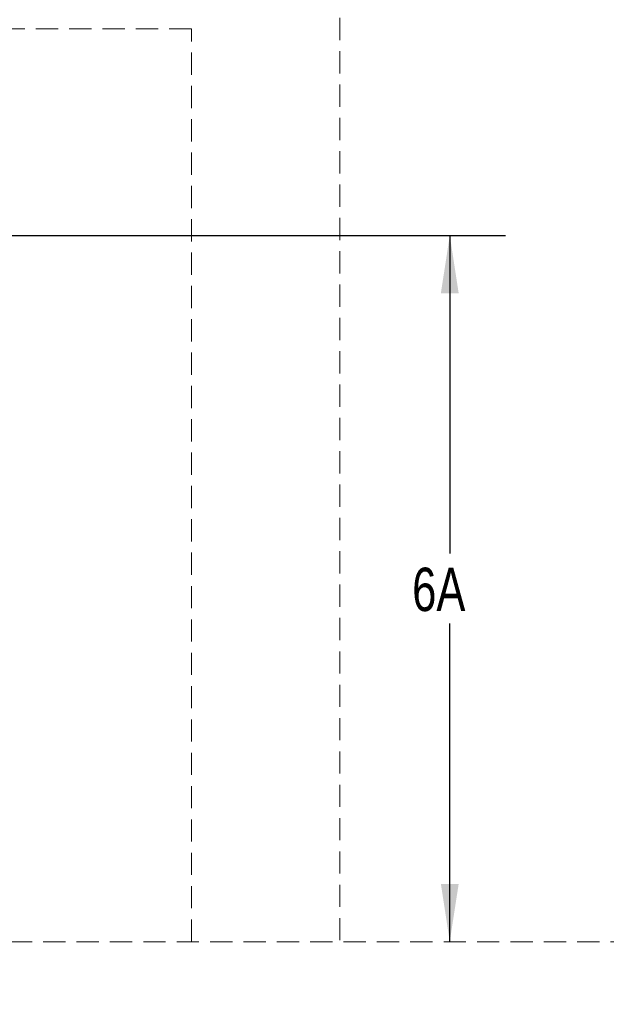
# Model space of a CAD drawing. Header units: inches. Extents: x 35 to 165, y 14 to 115.
# Tile 26 of 42: x 78 to 94, y 73 to 99. Entities that reach past the tile are written whole.
import ezdxf

# ---------------------------------------------------------------- set-up
doc = ezdxf.new("R2010")
doc.units = ezdxf.units.IN
doc.header["$LTSCALE"] = 12
doc.header["$MEASUREMENT"] = 0
doc.linetypes.add('HIDDEN', pattern=[0.075, 0.05, -0.025])
doc.layers.add('FORMAT', color=7, linetype='Continuous')
doc.styles.add('SLDTEXTSTYLE0', font='TXT', dxfattribs={"width": 0.75})
doc.dimstyles.new('SLDDIMSTYLE1', dxfattribs={"dimtxt": 1.17, "dimasz": 1.56, "dimexe": 0, "dimexo": 0.0625, "dimgap": 0.2925, "dimtad": 0, "dimtih": 1, "dimtoh": 1, "dimdec": 3, "dimrnd": 1e-09, "dimzin": 12, "dimdsep": 46, "dimlunit": 5, "dimtxsty": 'SLDTEXTSTYLE0', "dimsah": 1, "dimcen": 0.09, "dimadec": 0, "dimazin": 3, "dimtfac": 1, "dimtdec": 3, "dimtofl": 0, "dimtmove": 0, "dimatfit": 3, "dimfxl": 0, "dimfrac": 2, "dimtolj": 1, "dimtzin": 12, "dimarcsym": 0})

# ---------------------------------------------------------------- blocks, each defined once
blk = doc.blocks.new('SW_NOTE_0_1')
at = {"layer": 'FORMAT', "color": 0, "char_height": 1.125, "attachment_point": 2, "style": 'SLDTEXTSTYLE0'}
for s, insert in [('FRONT OF ENCLOSURE', (7.752, 1.45)), ('(COUNTER TOP NOT INCLUDED)', (7.736, -0.522))]:
    blk.add_mtext(s, dxfattribs=dict(at, insert=insert))
blk = doc.blocks.new('_D_6')
at = {"layer": 'FORMAT'}
for p, q in [((76.913, 93.326), (91.527, 93.326)), ((90.027, 93.326), (90.027, 84.74)), ((90.027, 74.263), (90.027, 82.849))]:
    blk.add_line(p, q, dxfattribs=at)
for points in [[(90.027, 93.326), (89.787, 91.766), (90.267, 91.766)], [(90.027, 74.263), (90.267, 75.823), (89.787, 75.823)]]:
    blk.add_solid(points, dxfattribs=at)
at = {"layer": 'FORMAT', "insert": (89.013, 84.357), "char_height": 1.17, "attachment_point": 1, "style": 'SLDTEXTSTYLE0'}
blk.add_mtext('6A', dxfattribs=at)

msp = doc.modelspace()

# ---------------------------------------------------------------- linework, layer by layer
at = {"layer": 'FORMAT', "linetype": 'HIDDEN', "lineweight": 18}
for p, q in [((87.0628, 110.8996), (87.0628, 74.2631)), ((83.0628, 98.8996), (51.5628, 98.8996)), ((83.0628, 74.2631), (83.0628, 98.8996)), ((38.5628, 74.2631), (117.3189, 74.2631))]:
    msp.add_line(p, q, dxfattribs=at)

# ---------------------------------------------------------------- block references
at = {"layer": 'FORMAT'}
msp.add_blockref('SW_NOTE_0_1', (96.5765, 74.5207), dxfattribs=at)

# ---------------------------------------------------------------- dimensions: what is measured, and where the dimension line sits
dim = msp.add_linear_dim(base=(90.0271, 74.2631), p1=(76.3128, 93.3256), p2=(117.3189, 74.2631), angle=90, text='6A', dimstyle='SLDDIMSTYLE1', dxfattribs=at)
dim.commit()
dim.dimension.update_dxf_attribs({"geometry": '_D_6', "text_midpoint": (90.0271, 83.7943), "dimtype": 160})

doc.saveas('drawing.dxf')
